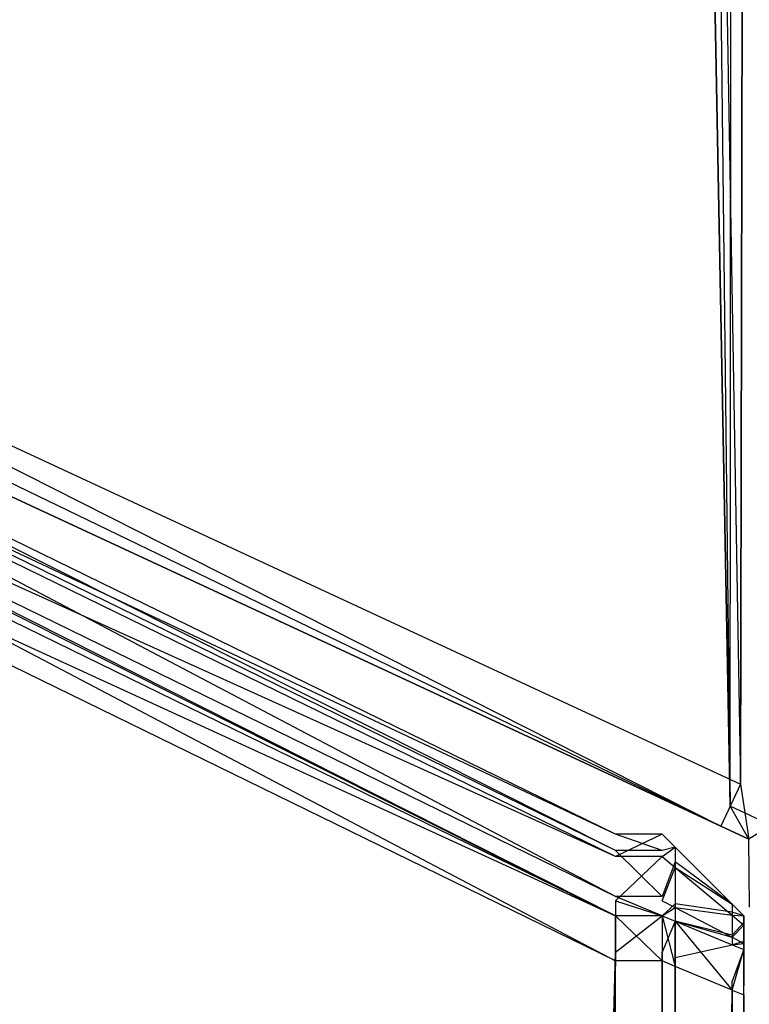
# Model space of a CAD drawing. Extents: x 0 to 0.418, y -0.27 to 0.
# Tile 26 of 83: x 0.00447 to 0.00894, y -0.02151 to -0.01549. Entities that reach past the tile are written whole.
import ezdxf

# ---------------------------------------------------------------- set-up
doc = ezdxf.new("R2010")
doc.units = 0
for name, color, linetype in [('L12_SW_MIT_EMOTION_1___REPLACEM', 7, 'CONTINUOUS'), ('L4_KORPUS_1___REPLACEMTFOREMPTY', 7, 'CONTINUOUS'), ('L5_KORPUS_0___REPLACEMTFOREMPTY', 7, 'CONTINUOUS'), ('L6_EMO_FKT_RE_1___REPLACEMTFORE', 7, 'CONTINUOUS')]:
    doc.layers.add(name, color=color, linetype=linetype)

msp = doc.modelspace()

# ---------------------------------------------------------------- linework, layer by layer
at = {"layer": 'L12_SW_MIT_EMOTION_1___REPLACEM', "color": 8}
for points, invisible_edges in [([(0.000746, -0.016871, 0.008189), (0.008117, -0.020571, 0.008089), (0.000746, -0.01697, 0.008089), (0.000746, -0.016871, 0.008189)], 13), ([(0.008117, -0.020571, 0.008089), (0.000746, -0.016871, 0.008189), (0.008117, -0.020472, 0.008189), (0.008117, -0.020571, 0.008089)], 14), ([(0.000746, -0.017008, 0.347951), (0.008117, -0.020472, 0.347814), (0.000746, -0.016871, 0.347814), (0.000746, -0.017008, 0.347951)], 13), ([(0.000746, -0.016871, 0.347814), (0.008117, -0.020472, 0.347543), (0.000746, -0.016871, 0.347543), (0.000746, -0.016871, 0.347814)], 13), ([(0.008117, -0.020472, 0.347543), (0.000746, -0.016871, 0.347814), (0.008117, -0.020472, 0.347814), (0.008117, -0.020472, 0.347543)], 14), ([(0.000746, -0.016871, 0.347543), (0.008117, -0.020472, 0.008439), (0.000746, -0.016871, 0.008439), (0.000746, -0.016871, 0.347543)], 13), ([(0.008117, -0.020472, 0.008439), (0.000746, -0.016871, 0.347543), (0.008117, -0.020472, 0.347543), (0.008117, -0.020472, 0.008439)], 14), ([(0.000746, -0.016871, 0.008439), (0.008117, -0.020472, 0.008189), (0.000746, -0.016871, 0.008189), (0.000746, -0.016871, 0.008439)], 13), ([(0.008117, -0.020472, 0.008189), (0.000746, -0.016871, 0.008439), (0.008117, -0.020472, 0.008439), (0.008117, -0.020472, 0.008189)], 14), ([(0.000746, -0.01697, 0.008089), (0.008117, -0.020854, 0.007806), (0.000746, -0.017253, 0.007806), (0.000746, -0.01697, 0.008089)], 13), ([(0.008117, -0.020854, 0.007806), (0.000746, -0.01697, 0.008089), (0.008117, -0.020571, 0.008089), (0.008117, -0.020854, 0.007806)], 14), ([(0.000746, -0.017279, 0.348223), (0.008117, -0.020608, 0.347951), (0.000746, -0.017008, 0.347951), (0.000746, -0.017279, 0.348223)], 13), ([(0.008117, -0.020472, 0.347814), (0.000746, -0.017008, 0.347951), (0.008117, -0.020608, 0.347951), (0.008117, -0.020472, 0.347814)], 14), ([(0.000746, -0.017253, 0.007806), (0.008117, -0.020971, 0.007689), (0.000746, -0.017371, 0.007689), (0.000746, -0.017253, 0.007806)], 13), ([(0.008117, -0.020971, 0.007689), (0.000746, -0.017253, 0.007806), (0.008117, -0.020854, 0.007806), (0.008117, -0.020971, 0.007689)], 14), ([(0.008117, -0.020608, 0.347951), (0.000746, -0.017279, 0.348223), (0.008117, -0.020879, 0.348223), (0.008117, -0.020608, 0.347951)], 14), ([(0.008117, -0.020971, 0.348314), (0.000746, -0.017279, 0.348223), (0.000746, -0.017371, 0.348314), (0.008117, -0.020971, 0.348314)], 13), ([(0.000746, -0.017279, 0.348223), (0.008117, -0.020971, 0.348314), (0.008117, -0.020879, 0.348223), (0.000746, -0.017279, 0.348223)], 14), ([(0.008117, -0.021248, 0.348314), (0.000746, -0.017371, 0.348314), (0.000746, -0.017648, 0.348314), (0.008117, -0.021248, 0.348314)], 13), ([(0.000746, -0.017371, 0.348314), (0.008117, -0.021248, 0.348314), (0.008117, -0.020971, 0.348314), (0.000746, -0.017371, 0.348314)], 14), ([(0.008117, -0.020971, 0.007689), (0.000746, -0.017593, 0.007689), (0.000746, -0.017371, 0.007689), (0.008117, -0.020971, 0.007689)], 13), ([(0.000746, -0.017593, 0.007689), (0.008117, -0.020971, 0.007689), (0.008117, -0.021194, 0.007689), (0.000746, -0.017593, 0.007689)], 14), ([(0.008117, -0.021194, 0.007689), (0.000746, -0.269295, 0.007689), (0.000746, -0.017593, 0.007689), (0.008117, -0.021194, 0.007689)], 13), ([(0.000746, -0.269247, 0.348314), (0.008117, -0.021248, 0.348314), (0.000746, -0.017648, 0.348314), (0.000746, -0.269247, 0.348314)], 13), ([(0.008117, -0.020472, 0.008189), (0.008402, -0.020571, 0.008089), (0.008117, -0.020571, 0.008089), (0.008117, -0.020472, 0.008189)], 13), ([(0.008402, -0.020571, 0.008089), (0.008117, -0.020472, 0.008189), (0.008402, -0.020472, 0.008189), (0.008402, -0.020571, 0.008089)], 14), ([(0.008117, -0.020472, 0.008439), (0.008402, -0.020472, 0.008189), (0.008117, -0.020472, 0.008189), (0.008117, -0.020472, 0.008439)], 13), ([(0.008402, -0.020472, 0.008189), (0.008117, -0.020472, 0.008439), (0.008402, -0.020472, 0.008439), (0.008402, -0.020472, 0.008189)], 14), ([(0.008117, -0.020472, 0.347543), (0.008402, -0.020472, 0.008439), (0.008117, -0.020472, 0.008439), (0.008117, -0.020472, 0.347543)], 13), ([(0.008402, -0.020472, 0.008439), (0.008117, -0.020472, 0.347543), (0.008402, -0.020472, 0.347543), (0.008402, -0.020472, 0.008439)], 14), ([(0.008117, -0.020472, 0.347814), (0.008402, -0.020472, 0.347543), (0.008117, -0.020472, 0.347543), (0.008117, -0.020472, 0.347814)], 13), ([(0.008402, -0.020472, 0.347543), (0.008117, -0.020472, 0.347814), (0.008402, -0.020472, 0.347814), (0.008402, -0.020472, 0.347543)], 14), ([(0.008117, -0.020608, 0.347951), (0.008402, -0.020472, 0.347814), (0.008117, -0.020472, 0.347814), (0.008117, -0.020608, 0.347951)], 13), ([(0.008402, -0.020472, 0.347814), (0.008117, -0.020608, 0.347951), (0.008402, -0.020608, 0.347951), (0.008402, -0.020472, 0.347814)], 14), ([(0.008482, -0.020551, 0.008222), (0.008402, -0.020571, 0.008089), (0.008402, -0.020472, 0.008189), (0.008482, -0.020551, 0.008222)], 14), ([(0.008402, -0.020472, 0.347543), (0.008482, -0.020551, 0.008472), (0.008402, -0.020472, 0.008439), (0.008402, -0.020472, 0.347543)], 13), ([(0.008482, -0.020551, 0.008472), (0.008402, -0.020472, 0.347543), (0.008482, -0.020551, 0.34751), (0.008482, -0.020551, 0.008472)], 14), ([(0.008402, -0.020472, 0.347543), (0.008482, -0.020551, 0.347781), (0.008482, -0.020551, 0.34751), (0.008402, -0.020472, 0.347543)], 13), ([(0.008482, -0.020551, 0.347781), (0.008402, -0.020472, 0.347543), (0.008402, -0.020472, 0.347814), (0.008482, -0.020551, 0.347781)], 14), ([(0.008402, -0.020472, 0.008439), (0.008482, -0.020551, 0.008222), (0.008402, -0.020472, 0.008189), (0.008402, -0.020472, 0.008439)], 13), ([(0.008482, -0.020551, 0.008222), (0.008402, -0.020472, 0.008439), (0.008482, -0.020551, 0.008472), (0.008482, -0.020551, 0.008222)], 14), ([(0.008402, -0.020608, 0.347951), (0.008482, -0.020551, 0.347781), (0.008402, -0.020472, 0.347814), (0.008402, -0.020608, 0.347951)], 14), ([(0.008402, -0.020571, 0.008089), (0.008482, -0.020551, 0.008222), (0.008482, -0.020641, 0.008132), (0.008402, -0.020571, 0.008089)], 13), ([(0.008482, -0.020551, 0.347781), (0.008402, -0.020608, 0.347951), (0.008482, -0.020675, 0.347905), (0.008482, -0.020551, 0.347781)], 13), ([(0.00883, -0.0209, 0.008366), (0.008482, -0.020641, 0.008132), (0.008482, -0.020551, 0.008222), (0.00883, -0.0209, 0.008366)], 14), ([(0.008482, -0.020675, 0.347905), (0.00883, -0.0209, 0.347637), (0.008482, -0.020551, 0.347781), (0.008482, -0.020675, 0.347905)], 14), ([(0.008482, -0.020551, 0.008472), (0.00883, -0.0209, 0.008366), (0.008482, -0.020551, 0.008222), (0.008482, -0.020551, 0.008472)], 13), ([(0.00883, -0.0209, 0.008366), (0.008482, -0.020551, 0.008472), (0.00883, -0.0209, 0.008616), (0.00883, -0.0209, 0.008366)], 14), ([(0.008482, -0.020551, 0.34751), (0.00883, -0.0209, 0.347637), (0.00883, -0.0209, 0.347366), (0.008482, -0.020551, 0.34751)], 13), ([(0.00883, -0.0209, 0.347637), (0.008482, -0.020551, 0.34751), (0.008482, -0.020551, 0.347781), (0.00883, -0.0209, 0.347637)], 14), ([(0.008482, -0.020551, 0.34751), (0.00883, -0.0209, 0.008616), (0.008482, -0.020551, 0.008472), (0.008482, -0.020551, 0.34751)], 13), ([(0.00883, -0.0209, 0.008616), (0.008482, -0.020551, 0.34751), (0.00883, -0.0209, 0.347366), (0.00883, -0.0209, 0.008616)], 14), ([(0.008117, -0.020571, 0.008089), (0.008402, -0.020854, 0.007806), (0.008117, -0.020854, 0.007806), (0.008117, -0.020571, 0.008089)], 13), ([(0.008402, -0.020854, 0.007806), (0.008117, -0.020571, 0.008089), (0.008402, -0.020571, 0.008089), (0.008402, -0.020854, 0.007806)], 14), ([(0.008117, -0.020879, 0.348223), (0.008402, -0.020608, 0.347951), (0.008117, -0.020608, 0.347951), (0.008117, -0.020879, 0.348223)], 13), ([(0.008402, -0.020608, 0.347951), (0.008117, -0.020879, 0.348223), (0.008402, -0.020879, 0.348223), (0.008402, -0.020608, 0.347951)], 14), ([(0.008482, -0.020641, 0.008132), (0.008402, -0.020854, 0.007806), (0.008402, -0.020571, 0.008089), (0.008482, -0.020641, 0.008132)], 14), ([(0.008402, -0.020879, 0.348223), (0.008482, -0.020675, 0.347905), (0.008402, -0.020608, 0.347951), (0.008402, -0.020879, 0.348223)], 14), ([(0.008402, -0.020854, 0.007806), (0.008482, -0.020641, 0.008132), (0.008482, -0.020898, 0.007875), (0.008402, -0.020854, 0.007806)], 13), ([(0.00883, -0.020949, 0.008317), (0.008482, -0.020898, 0.007875), (0.008482, -0.020641, 0.008132), (0.00883, -0.020949, 0.008317)], 14), ([(0.008482, -0.020641, 0.008132), (0.00883, -0.0209, 0.008366), (0.00883, -0.020949, 0.008317), (0.008482, -0.020641, 0.008132)], 13), ([(0.008482, -0.020675, 0.347905), (0.008402, -0.020879, 0.348223), (0.008482, -0.020921, 0.348151), (0.008482, -0.020675, 0.347905)], 13), ([(0.008482, -0.020921, 0.348151), (0.00883, -0.020968, 0.347705), (0.008482, -0.020675, 0.347905), (0.008482, -0.020921, 0.348151)], 14), ([(0.00883, -0.0209, 0.347637), (0.008482, -0.020675, 0.347905), (0.00883, -0.020968, 0.347705), (0.00883, -0.0209, 0.347637)], 13), ([(0.008117, -0.020854, 0.007806), (0.008402, -0.020971, 0.007689), (0.008117, -0.020971, 0.007689), (0.008117, -0.020854, 0.007806)], 13), ([(0.008402, -0.020971, 0.007689), (0.008117, -0.020854, 0.007806), (0.008402, -0.020854, 0.007806), (0.008402, -0.020971, 0.007689)], 14), ([(0.008482, -0.020898, 0.007875), (0.008402, -0.020971, 0.007689), (0.008402, -0.020854, 0.007806), (0.008482, -0.020898, 0.007875)], 14), ([(0.008402, -0.020971, 0.348314), (0.008117, -0.020879, 0.348223), (0.008117, -0.020971, 0.348314), (0.008402, -0.020971, 0.348314)], 13), ([(0.008117, -0.020879, 0.348223), (0.008402, -0.020971, 0.348314), (0.008402, -0.020879, 0.348223), (0.008117, -0.020879, 0.348223)], 14), ([(0.008402, -0.020971, 0.348314), (0.008482, -0.020921, 0.348151), (0.008402, -0.020879, 0.348223), (0.008402, -0.020971, 0.348314)], 14), ([(0.008402, -0.020971, 0.007689), (0.008482, -0.020898, 0.007875), (0.008482, -0.021004, 0.007769), (0.008402, -0.020971, 0.007689)], 13), ([(0.008482, -0.020898, 0.007875), (0.00883, -0.020949, 0.008317), (0.00883, -0.02109, 0.008176), (0.008482, -0.020898, 0.007875)], 13), ([(0.00883, -0.02109, 0.008176), (0.008482, -0.021004, 0.007769), (0.008482, -0.020898, 0.007875), (0.00883, -0.02109, 0.008176)], 14), ([(0.008902, -0.020971, 0.008396), (0.00883, -0.020949, 0.008317), (0.00883, -0.0209, 0.008366), (0.008902, -0.020971, 0.008396)], 14), ([(0.00883, -0.0209, 0.347366), (0.008902, -0.020971, 0.008646), (0.00883, -0.0209, 0.008616), (0.00883, -0.0209, 0.347366)], 13), ([(0.008902, -0.020971, 0.008646), (0.00883, -0.0209, 0.347366), (0.008902, -0.020971, 0.347336), (0.008902, -0.020971, 0.008646)], 14), ([(0.00883, -0.0209, 0.347366), (0.008902, -0.020971, 0.347607), (0.008902, -0.020971, 0.347336), (0.00883, -0.0209, 0.347366)], 13), ([(0.008902, -0.020971, 0.347607), (0.00883, -0.0209, 0.347366), (0.00883, -0.0209, 0.347637), (0.008902, -0.020971, 0.347607)], 14), ([(0.00883, -0.0209, 0.008616), (0.008902, -0.020971, 0.008396), (0.00883, -0.0209, 0.008366), (0.00883, -0.0209, 0.008616)], 13), ([(0.008902, -0.020971, 0.008396), (0.00883, -0.0209, 0.008616), (0.008902, -0.020971, 0.008646), (0.008902, -0.020971, 0.008396)], 14), ([(0.00883, -0.020968, 0.347705), (0.008902, -0.020971, 0.347607), (0.00883, -0.0209, 0.347637), (0.00883, -0.020968, 0.347705)], 14), ([(0.008402, -0.021248, 0.348314), (0.008117, -0.020971, 0.348314), (0.008117, -0.021248, 0.348314), (0.008402, -0.021248, 0.348314)], 13), ([(0.008117, -0.020971, 0.348314), (0.008402, -0.021248, 0.348314), (0.008402, -0.020971, 0.348314), (0.008117, -0.020971, 0.348314)], 14), ([(0.008402, -0.020971, 0.007689), (0.008117, -0.021194, 0.007689), (0.008117, -0.020971, 0.007689), (0.008402, -0.020971, 0.007689)], 13), ([(0.008117, -0.021194, 0.007689), (0.008402, -0.020971, 0.007689), (0.008402, -0.021194, 0.007689), (0.008117, -0.021194, 0.007689)], 14), ([(0.008482, -0.020921, 0.348151), (0.008402, -0.020971, 0.348314), (0.008482, -0.021004, 0.348234), (0.008482, -0.020921, 0.348151)], 13), ([(0.008482, -0.021004, 0.007769), (0.008402, -0.021194, 0.007689), (0.008402, -0.020971, 0.007689), (0.008482, -0.021004, 0.007769)], 14), ([(0.008482, -0.021281, 0.348234), (0.008402, -0.020971, 0.348314), (0.008402, -0.021248, 0.348314), (0.008482, -0.021281, 0.348234)], 13), ([(0.008402, -0.020971, 0.348314), (0.008482, -0.021281, 0.348234), (0.008482, -0.021004, 0.348234), (0.008402, -0.020971, 0.348314)], 14), ([(0.00883, -0.020968, 0.347705), (0.008482, -0.020921, 0.348151), (0.00883, -0.021103, 0.34784), (0.00883, -0.020968, 0.347705)], 13), ([(0.008482, -0.021004, 0.348234), (0.00883, -0.021103, 0.34784), (0.008482, -0.020921, 0.348151), (0.008482, -0.021004, 0.348234)], 14), ([(0.008902, -0.021012, 0.008355), (0.00883, -0.02109, 0.008176), (0.00883, -0.020949, 0.008317), (0.008902, -0.021012, 0.008355)], 14), ([(0.00883, -0.020949, 0.008317), (0.008902, -0.020971, 0.008396), (0.008902, -0.021012, 0.008355), (0.00883, -0.020949, 0.008317)], 13), ([(0.00883, -0.021103, 0.34784), (0.008902, -0.021028, 0.347664), (0.00883, -0.020968, 0.347705), (0.00883, -0.021103, 0.34784)], 14), ([(0.008902, -0.020971, 0.347607), (0.00883, -0.020968, 0.347705), (0.008902, -0.021028, 0.347664), (0.008902, -0.020971, 0.347607)], 13), ([(0.008902, -0.02119, 0.008486), (0.008902, -0.021012, 0.008355), (0.008902, -0.020971, 0.008396), (0.008902, -0.02119, 0.008486)], 14), ([(0.008902, -0.020971, 0.008646), (0.008902, -0.02119, 0.347336), (0.008902, -0.02119, 0.008646), (0.008902, -0.020971, 0.008646)], 13), ([(0.008902, -0.02119, 0.347336), (0.008902, -0.020971, 0.008646), (0.008902, -0.020971, 0.347336), (0.008902, -0.02119, 0.347336)], 14), ([(0.008902, -0.020971, 0.008396), (0.008902, -0.02119, 0.008646), (0.008902, -0.02119, 0.008486), (0.008902, -0.020971, 0.008396)], 13), ([(0.008902, -0.02119, 0.008646), (0.008902, -0.020971, 0.008396), (0.008902, -0.020971, 0.008646), (0.008902, -0.02119, 0.008646)], 14), ([(0.008902, -0.021028, 0.347664), (0.008902, -0.02119, 0.347517), (0.008902, -0.020971, 0.347607), (0.008902, -0.021028, 0.347664)], 14), ([(0.008902, -0.020971, 0.347336), (0.008902, -0.02119, 0.347517), (0.008902, -0.02119, 0.347336), (0.008902, -0.020971, 0.347336)], 13), ([(0.008902, -0.02119, 0.347517), (0.008902, -0.020971, 0.347336), (0.008902, -0.020971, 0.347607), (0.008902, -0.02119, 0.347517)], 14), ([(0.008402, -0.021194, 0.007689), (0.008482, -0.021004, 0.007769), (0.008482, -0.021227, 0.007769), (0.008402, -0.021194, 0.007689)], 13), ([(0.00883, -0.021103, 0.34784), (0.008482, -0.021004, 0.348234), (0.00883, -0.021149, 0.347886), (0.00883, -0.021103, 0.34784)], 13), ([(0.008482, -0.021004, 0.007769), (0.00883, -0.02109, 0.008176), (0.00883, -0.021149, 0.008117), (0.008482, -0.021004, 0.007769)], 13), ([(0.00883, -0.021426, 0.347886), (0.008482, -0.021004, 0.348234), (0.008482, -0.021281, 0.348234), (0.00883, -0.021426, 0.347886)], 13), ([(0.008482, -0.021004, 0.348234), (0.00883, -0.021426, 0.347886), (0.00883, -0.021149, 0.347886), (0.008482, -0.021004, 0.348234)], 14), ([(0.00883, -0.021149, 0.008117), (0.008482, -0.021227, 0.007769), (0.008482, -0.021004, 0.007769), (0.00883, -0.021149, 0.008117)], 13), ([(0.00883, -0.02109, 0.008176), (0.008902, -0.021012, 0.008355), (0.008902, -0.021129, 0.008237), (0.00883, -0.02109, 0.008176)], 13), ([(0.008902, -0.021028, 0.347664), (0.00883, -0.021103, 0.34784), (0.008902, -0.02114, 0.347776), (0.008902, -0.021028, 0.347664)], 13), ([(0.008902, -0.021205, 0.008471), (0.008902, -0.021129, 0.008237), (0.008902, -0.021012, 0.008355), (0.008902, -0.021205, 0.008471)], 14), ([(0.008902, -0.021012, 0.008355), (0.008902, -0.02119, 0.008486), (0.008902, -0.021205, 0.008471), (0.008902, -0.021012, 0.008355)], 13), ([(0.008902, -0.02114, 0.347776), (0.008902, -0.021211, 0.347538), (0.008902, -0.021028, 0.347664), (0.008902, -0.02114, 0.347776)], 14), ([(0.008902, -0.02119, 0.347517), (0.008902, -0.021028, 0.347664), (0.008902, -0.021211, 0.347538), (0.008902, -0.02119, 0.347517)], 13), ([(0.008902, -0.021129, 0.008237), (0.00883, -0.021149, 0.008117), (0.00883, -0.02109, 0.008176), (0.008902, -0.021129, 0.008237)], 14), ([(0.008482, -0.021227, 0.007769), (0.00883, -0.021149, 0.008117), (0.00883, -0.021371, 0.008117), (0.008482, -0.021227, 0.007769)], 14), ([(0.00883, -0.021149, 0.347886), (0.008902, -0.02114, 0.347776), (0.00883, -0.021103, 0.34784), (0.00883, -0.021149, 0.347886)], 14), ([(0.00883, -0.021149, 0.008117), (0.008902, -0.021129, 0.008237), (0.008902, -0.021178, 0.008189), (0.00883, -0.021149, 0.008117)], 13), ([(0.008902, -0.02114, 0.347776), (0.00883, -0.021149, 0.347886), (0.008902, -0.021178, 0.347814), (0.008902, -0.02114, 0.347776)], 13), ([(0.008902, -0.021178, 0.008189), (0.00883, -0.021371, 0.008117), (0.00883, -0.021149, 0.008117), (0.008902, -0.021178, 0.008189)], 14), ([(0.00883, -0.021426, 0.347886), (0.008902, -0.021178, 0.347814), (0.00883, -0.021149, 0.347886), (0.00883, -0.021426, 0.347886)], 14), ([(0.008902, -0.021129, 0.008237), (0.008902, -0.021205, 0.008471), (0.008902, -0.02125, 0.008426), (0.008902, -0.021129, 0.008237)], 13), ([(0.008902, -0.02125, 0.008426), (0.008902, -0.021178, 0.008189), (0.008902, -0.021129, 0.008237), (0.008902, -0.02125, 0.008426)], 14), ([(0.008902, -0.021211, 0.347538), (0.008902, -0.02114, 0.347776), (0.008902, -0.021254, 0.347581), (0.008902, -0.021211, 0.347538)], 13), ([(0.008902, -0.021178, 0.347814), (0.008902, -0.021254, 0.347581), (0.008902, -0.02114, 0.347776), (0.008902, -0.021178, 0.347814)], 14), ([(0.000746, -0.269295, 0.007689), (0.008117, -0.021194, 0.007689), (0.008117, -0.269295, 0.007689), (0.000746, -0.269295, 0.007689)], 14), ([(0.008402, -0.021194, 0.007689), (0.008117, -0.269295, 0.007689), (0.008117, -0.021194, 0.007689), (0.008402, -0.021194, 0.007689)], 13), ([(0.008117, -0.269295, 0.007689), (0.008402, -0.021194, 0.007689), (0.008402, -0.269295, 0.007689), (0.008117, -0.269295, 0.007689)], 14), ([(0.008402, -0.021194, 0.007689), (0.008482, -0.269262, 0.007769), (0.008402, -0.269295, 0.007689), (0.008402, -0.021194, 0.007689)], 13), ([(0.008482, -0.269262, 0.007769), (0.008402, -0.021194, 0.007689), (0.008482, -0.021227, 0.007769), (0.008482, -0.269262, 0.007769)], 14), ([(0.00883, -0.021371, 0.008117), (0.008902, -0.021178, 0.008189), (0.008902, -0.021401, 0.008189), (0.00883, -0.021371, 0.008117)], 13), ([(0.008902, -0.021178, 0.347814), (0.00883, -0.021426, 0.347886), (0.008902, -0.021455, 0.347814), (0.008902, -0.021178, 0.347814)], 13), ([(0.008902, -0.021254, 0.347581), (0.008902, -0.021178, 0.347814), (0.008902, -0.021269, 0.347596), (0.008902, -0.021254, 0.347581)], 13), ([(0.008902, -0.021178, 0.008189), (0.008902, -0.021401, 0.008407), (0.008902, -0.021401, 0.008189), (0.008902, -0.021178, 0.008189)], 13), ([(0.008902, -0.021401, 0.008407), (0.008902, -0.021178, 0.008189), (0.008902, -0.021269, 0.008407), (0.008902, -0.021401, 0.008407)], 14), ([(0.008902, -0.021455, 0.347814), (0.008902, -0.021269, 0.347596), (0.008902, -0.021178, 0.347814), (0.008902, -0.021455, 0.347814)], 14), ([(0.008902, -0.021178, 0.008189), (0.008902, -0.02125, 0.008426), (0.008902, -0.021269, 0.008407), (0.008902, -0.021178, 0.008189)], 13), ([(0.008902, -0.021211, 0.347538), (0.008902, -0.021205, 0.008471), (0.008902, -0.02119, 0.347517), (0.008902, -0.021211, 0.347538)], 15), ([(0.008902, -0.02119, 0.347517), (0.008902, -0.021205, 0.008471), (0.008902, -0.02119, 0.008486), (0.008902, -0.02119, 0.347517)], 15), ([(0.008902, -0.02119, 0.347517), (0.008902, -0.02119, 0.008486), (0.008902, -0.02119, 0.008646), (0.008902, -0.02119, 0.347517)], 15), ([(0.008902, -0.02119, 0.347517), (0.008902, -0.02119, 0.008646), (0.008902, -0.02119, 0.347336), (0.008902, -0.02119, 0.347517)], 9), ([(0.008902, -0.021211, 0.347538), (0.008902, -0.02125, 0.008426), (0.008902, -0.021205, 0.008471), (0.008902, -0.021211, 0.347538)], 15), ([(0.008902, -0.021254, 0.347581), (0.008902, -0.02125, 0.008426), (0.008902, -0.021211, 0.347538), (0.008902, -0.021254, 0.347581)], 15), ([(0.008117, -0.021248, 0.348314), (0.000746, -0.269247, 0.348314), (0.008117, -0.269247, 0.348314), (0.008117, -0.021248, 0.348314)], 14), ([(0.008117, -0.269247, 0.348314), (0.008402, -0.021248, 0.348314), (0.008117, -0.021248, 0.348314), (0.008117, -0.269247, 0.348314)], 13), ([(0.008402, -0.021248, 0.348314), (0.008117, -0.269247, 0.348314), (0.008402, -0.269247, 0.348314), (0.008402, -0.021248, 0.348314)], 14), ([(0.008402, -0.269247, 0.348314), (0.008482, -0.021281, 0.348234), (0.008402, -0.021248, 0.348314), (0.008402, -0.269247, 0.348314)], 13), ([(0.00883, -0.021371, 0.008117), (0.008482, -0.269262, 0.007769), (0.008482, -0.021227, 0.007769), (0.00883, -0.021371, 0.008117)], 13), ([(0.008902, -0.021269, 0.347596), (0.008902, -0.021269, 0.008407), (0.008902, -0.02125, 0.008426), (0.008902, -0.021269, 0.347596)], 13), ([(0.008902, -0.021269, 0.347596), (0.008902, -0.02125, 0.008426), (0.008902, -0.021254, 0.347581), (0.008902, -0.021269, 0.347596)], 15), ([(0.008902, -0.021269, 0.347596), (0.008902, -0.021455, 0.347814), (0.008902, -0.021455, 0.347596), (0.008902, -0.021269, 0.347596)], 13), ([(0.008902, -0.021455, 0.347596), (0.008902, -0.021401, 0.008407), (0.008902, -0.021269, 0.347596), (0.008902, -0.021455, 0.347596)], 13), ([(0.008902, -0.021269, 0.347596), (0.008902, -0.021401, 0.008407), (0.008902, -0.021269, 0.008407), (0.008902, -0.021269, 0.347596)], 10), ([(0.008482, -0.021281, 0.348234), (0.008402, -0.269247, 0.348314), (0.008482, -0.269214, 0.348234), (0.008482, -0.021281, 0.348234)], 14), ([(0.008482, -0.269214, 0.348234), (0.00883, -0.021426, 0.347886), (0.008482, -0.021281, 0.348234), (0.008482, -0.269214, 0.348234)], 13), ([(0.008482, -0.269262, 0.007769), (0.00883, -0.021371, 0.008117), (0.00883, -0.269118, 0.008117), (0.008482, -0.269262, 0.007769)], 14), ([(0.00883, -0.021371, 0.008117), (0.008902, -0.269088, 0.008189), (0.00883, -0.269118, 0.008117), (0.00883, -0.021371, 0.008117)], 13), ([(0.008902, -0.269088, 0.008189), (0.00883, -0.021371, 0.008117), (0.008902, -0.021401, 0.008189), (0.008902, -0.269088, 0.008189)], 14), ([(0.00883, -0.021426, 0.347886), (0.008482, -0.269214, 0.348234), (0.00883, -0.26907, 0.347886), (0.00883, -0.021426, 0.347886)], 14), ([(0.008902, -0.26904, 0.347814), (0.00883, -0.021426, 0.347886), (0.00883, -0.26907, 0.347886), (0.008902, -0.26904, 0.347814)], 13), ([(0.00883, -0.021426, 0.347886), (0.008902, -0.26904, 0.347814), (0.008902, -0.021455, 0.347814), (0.00883, -0.021426, 0.347886)], 14), ([(0.008902, -0.021401, 0.008189), (0.008902, -0.269088, 0.008407), (0.008902, -0.269088, 0.008189), (0.008902, -0.021401, 0.008189)], 13), ([(0.008902, -0.269088, 0.008407), (0.008902, -0.021401, 0.008189), (0.008902, -0.021401, 0.008407), (0.008902, -0.269088, 0.008407)], 14), ([(0.008902, -0.26904, 0.347596), (0.008902, -0.269088, 0.008407), (0.008902, -0.021401, 0.008407), (0.008902, -0.26904, 0.347596)], 13), ([(0.008902, -0.26904, 0.347596), (0.008902, -0.021401, 0.008407), (0.008902, -0.021455, 0.347596), (0.008902, -0.26904, 0.347596)], 10), ([(0.008902, -0.021455, 0.347596), (0.008902, -0.26904, 0.347814), (0.008902, -0.26904, 0.347596), (0.008902, -0.021455, 0.347596)], 13), ([(0.008902, -0.26904, 0.347814), (0.008902, -0.021455, 0.347596), (0.008902, -0.021455, 0.347814), (0.008902, -0.26904, 0.347814)], 14)]:
    msp.add_3dface(points, dxfattribs=dict(at, invisible_edges=invisible_edges))
at = {"layer": 'L4_KORPUS_1___REPLACEMTFOREMPTY', "color": 8, "invisible_edges": 15}
for points in [[(0.000906, -0.269344), (0.00091, -0.000749), (0.209, -0.269344), (0.000906, -0.269344)], [(0.00091, -0.00075, 0.007694), (0.000906, -0.269343, 0.007694), (0.209, -0.269343, 0.007694), (0.00091, -0.00075, 0.007694)], [(0.209, -0.269344), (0.00091, -0.000749), (0.209, -0.000749), (0.209, -0.269344)], [(0.00091, -0.00075, 0.007694), (0.209, -0.269343, 0.007694), (0.209, -0.00075, 0.007694), (0.00091, -0.00075, 0.007694)]]:
    msp.add_3dface(points, dxfattribs=at)
at = {"layer": 'L5_KORPUS_0___REPLACEMTFOREMPTY', "color": 8}
for points, invisible_edges in [([(0.00091, -0.000749, 0.356), (0.000906, -0.269344, 0.356), (0.209, -0.269344, 0.356), (0.00091, -0.000749, 0.356)], 15), ([(0.000906, -0.269343, 0.348306), (0.00091, -0.00075, 0.348306), (0.209, -0.269343, 0.348306), (0.000906, -0.269343, 0.348306)], 15), ([(0.00091, -0.000749, 0.356), (0.209, -0.269344, 0.356), (0.209, -0.000749, 0.356), (0.00091, -0.000749, 0.356)], 15), ([(0.209, -0.269343, 0.348306), (0.00091, -0.00075, 0.348306), (0.209, -0.00075, 0.348306), (0.209, -0.269343, 0.348306)], 11)]:
    msp.add_3dface(points, dxfattribs=dict(at, invisible_edges=invisible_edges))
at = {"layer": 'L6_EMO_FKT_RE_1___REPLACEMTFORE', "color": 8}
for points, invisible_edges in [([(0.008819, -0.020301, 0.007703), (0.008445, -0.00042, 0.007703), (0.008582, -0.000135, 0.007703), (0.008819, -0.020301, 0.007703)], 10), ([(0.008819, -0.020301, 0.007703), (0.008582, -0.000135, 0.007703), (0.008835, -0.000135, 0.007703), (0.008819, -0.020301, 0.007703)], 13), ([(0.008819, -0.020301, 0.007703), (0.008835, -0.000135, 0.007703), (0.009068, -0.020416, 0.007703), (0.008819, -0.020301, 0.007703)], 10), ([(0.009068, -0.020416, 0.007703), (0.008835, -0.000135, 0.007703), (0.018521, -0.000135, 0.007703), (0.009068, -0.020416, 0.007703)], 13), ([(0.008358, -0.000288, 0.347512), (0.001173, -0.015207, 0.346309), (0.00065, -0.016291, 0.347512), (0.008358, -0.000288, 0.347512)], 13), ([(0.001173, -0.015207, 0.009119), (0.008358, -0.000288, 0.007915), (0.00065, -0.016291, 0.007915), (0.001173, -0.015207, 0.009119)], 13), ([(0.008358, -0.000288, 0.348317), (0.00065, -0.016291, 0.347512), (0.00065, -0.016291, 0.348317), (0.008358, -0.000288, 0.348317)], 13), ([(0.00065, -0.016291, 0.347512), (0.008358, -0.000288, 0.348317), (0.008358, -0.000288, 0.347512), (0.00065, -0.016291, 0.347512)], 14), ([(0.001028, -0.016162, 0.348317), (0.008358, -0.000288, 0.348317), (0.00065, -0.016291, 0.348317), (0.001028, -0.016162, 0.348317)], 13), ([(0.008358, -0.000288, 0.007703), (0.00083, -0.01623, 0.007703), (0.00065, -0.016291, 0.007703), (0.008358, -0.000288, 0.007703)], 13), ([(0.008358, -0.000288, 0.007915), (0.00065, -0.016291, 0.007703), (0.00065, -0.016291, 0.007915), (0.008358, -0.000288, 0.007915)], 13), ([(0.00065, -0.016291, 0.007703), (0.008358, -0.000288, 0.007915), (0.008358, -0.000288, 0.007703), (0.00065, -0.016291, 0.007703)], 14), ([(0.00083, -0.01623, 0.007703), (0.008358, -0.000288, 0.007703), (0.008445, -0.00042, 0.007703), (0.00083, -0.01623, 0.007703)], 14), ([(0.008358, -0.000288, 0.348317), (0.001028, -0.016162, 0.348317), (0.00854, -0.000565, 0.348317), (0.008358, -0.000288, 0.348317)], 14), ([(0.00854, -0.000565, 0.348317), (0.008882, -0.020165, 0.348317), (0.008676, -0.000284, 0.348317), (0.00854, -0.000565, 0.348317)], 10), ([(0.008676, -0.000284, 0.348317), (0.008882, -0.020165, 0.348317), (0.008926, -0.000284, 0.348317), (0.008676, -0.000284, 0.348317)], 13), ([(0.008926, -0.000284, 0.348317), (0.008882, -0.020165, 0.348317), (0.009217, -0.020321, 0.348317), (0.008926, -0.000284, 0.348317)], 10), ([(0.008926, -0.000284, 0.348317), (0.009217, -0.020321, 0.348317), (0.018521, -0.000284, 0.348317), (0.008926, -0.000284, 0.348317)], 13), ([(0.001068, -0.016704, 0.007703), (0.00083, -0.01623, 0.007703), (0.008445, -0.00042, 0.007703), (0.001068, -0.016704, 0.007703)], 10), ([(0.001068, -0.016704, 0.007703), (0.008445, -0.00042, 0.007703), (0.008819, -0.020301, 0.007703), (0.001068, -0.016704, 0.007703)], 13), ([(0.001028, -0.016162, 0.348317), (0.001261, -0.016629, 0.348317), (0.00854, -0.000565, 0.348317), (0.001028, -0.016162, 0.348317)], 10), ([(0.00854, -0.000565, 0.348317), (0.001261, -0.016629, 0.348317), (0.008882, -0.020165, 0.348317), (0.00854, -0.000565, 0.348317)], 13), ([(0.008762, -0.020423, 0.348317), (0.001261, -0.016629, 0.348317), (0.000892, -0.016771, 0.348317), (0.008762, -0.020423, 0.348317)], 13), ([(0.001261, -0.016629, 0.348317), (0.008762, -0.020423, 0.348317), (0.008882, -0.020165, 0.348317), (0.001261, -0.016629, 0.348317)], 14), ([(0.001068, -0.016704, 0.007703), (0.008762, -0.020423, 0.007703), (0.000892, -0.016771, 0.007703), (0.001068, -0.016704, 0.007703)], 13), ([(0.008762, -0.020423, 0.007703), (0.001068, -0.016704, 0.007703), (0.008819, -0.020301, 0.007703), (0.008762, -0.020423, 0.007703)], 14), ([(0.008762, -0.020423, 0.347512), (0.000892, -0.016771, 0.007915), (0.008762, -0.020423, 0.007915), (0.008762, -0.020423, 0.347512)], 13), ([(0.000892, -0.016771, 0.007915), (0.008762, -0.020423, 0.347512), (0.000892, -0.016771, 0.347512), (0.000892, -0.016771, 0.007915)], 14), ([(0.008762, -0.020423, 0.348317), (0.000892, -0.016771, 0.347512), (0.008762, -0.020423, 0.347512), (0.008762, -0.020423, 0.348317)], 13), ([(0.000892, -0.016771, 0.347512), (0.008762, -0.020423, 0.348317), (0.000892, -0.016771, 0.348317), (0.000892, -0.016771, 0.347512)], 14), ([(0.008762, -0.020423, 0.007915), (0.000892, -0.016771, 0.007703), (0.008762, -0.020423, 0.007703), (0.008762, -0.020423, 0.007915)], 13), ([(0.000892, -0.016771, 0.007703), (0.008762, -0.020423, 0.007915), (0.000892, -0.016771, 0.007915), (0.000892, -0.016771, 0.007703)], 14), ([(0.008934, -0.020503, 0.348317), (0.008882, -0.020165, 0.348317), (0.008762, -0.020423, 0.348317), (0.008934, -0.020503, 0.348317)], 13), ([(0.008882, -0.020165, 0.348317), (0.008934, -0.020503, 0.348317), (0.009217, -0.020321, 0.348317), (0.008882, -0.020165, 0.348317)], 14), ([(0.008819, -0.020301, 0.007703), (0.008934, -0.020503, 0.007703), (0.008762, -0.020423, 0.007703), (0.008819, -0.020301, 0.007703)], 13), ([(0.008934, -0.020503, 0.007703), (0.008819, -0.020301, 0.007703), (0.009068, -0.020416, 0.007703), (0.008934, -0.020503, 0.007703)], 14), ([(0.008938, -0.020918, 0.348317), (0.009217, -0.020321, 0.348317), (0.008934, -0.020503, 0.348317), (0.008938, -0.020918, 0.348317)], 13), ([(0.008934, -0.020503, 0.007915), (0.008762, -0.020423, 0.007703), (0.008934, -0.020503, 0.007703), (0.008934, -0.020503, 0.007915)], 13), ([(0.008762, -0.020423, 0.007703), (0.008934, -0.020503, 0.007915), (0.008762, -0.020423, 0.007915), (0.008762, -0.020423, 0.007703)], 14), ([(0.008934, -0.020503, 0.347512), (0.008762, -0.020423, 0.007915), (0.008934, -0.020503, 0.007915), (0.008934, -0.020503, 0.347512)], 13), ([(0.008762, -0.020423, 0.007915), (0.008934, -0.020503, 0.347512), (0.008762, -0.020423, 0.347512), (0.008762, -0.020423, 0.007915)], 14), ([(0.008934, -0.020503, 0.348317), (0.008762, -0.020423, 0.347512), (0.008934, -0.020503, 0.347512), (0.008934, -0.020503, 0.348317)], 13), ([(0.008762, -0.020423, 0.347512), (0.008934, -0.020503, 0.348317), (0.008762, -0.020423, 0.348317), (0.008762, -0.020423, 0.347512)], 14), ([(0.009068, -0.020416, 0.007703), (0.008938, -0.020918, 0.007703), (0.008934, -0.020503, 0.007703), (0.009068, -0.020416, 0.007703)], 13), ([(0.008934, -0.020503, 0.007915), (0.008938, -0.020918, 0.007703), (0.008938, -0.020918, 0.007915), (0.008934, -0.020503, 0.007915)], 13), ([(0.008938, -0.020918, 0.007703), (0.008934, -0.020503, 0.007915), (0.008934, -0.020503, 0.007703), (0.008938, -0.020918, 0.007703)], 14), ([(0.008934, -0.020503, 0.347512), (0.008938, -0.020918, 0.007915), (0.008938, -0.020918, 0.347512), (0.008934, -0.020503, 0.347512)], 13), ([(0.008938, -0.020918, 0.007915), (0.008934, -0.020503, 0.347512), (0.008934, -0.020503, 0.007915), (0.008938, -0.020918, 0.007915)], 14), ([(0.008934, -0.020503, 0.348317), (0.008938, -0.020918, 0.347512), (0.008938, -0.020918, 0.348317), (0.008934, -0.020503, 0.348317)], 13), ([(0.008938, -0.020918, 0.347512), (0.008934, -0.020503, 0.348317), (0.008934, -0.020503, 0.347512), (0.008938, -0.020918, 0.347512)], 14)]:
    msp.add_3dface(points, dxfattribs=dict(at, invisible_edges=invisible_edges))

doc.saveas('drawing.dxf')
